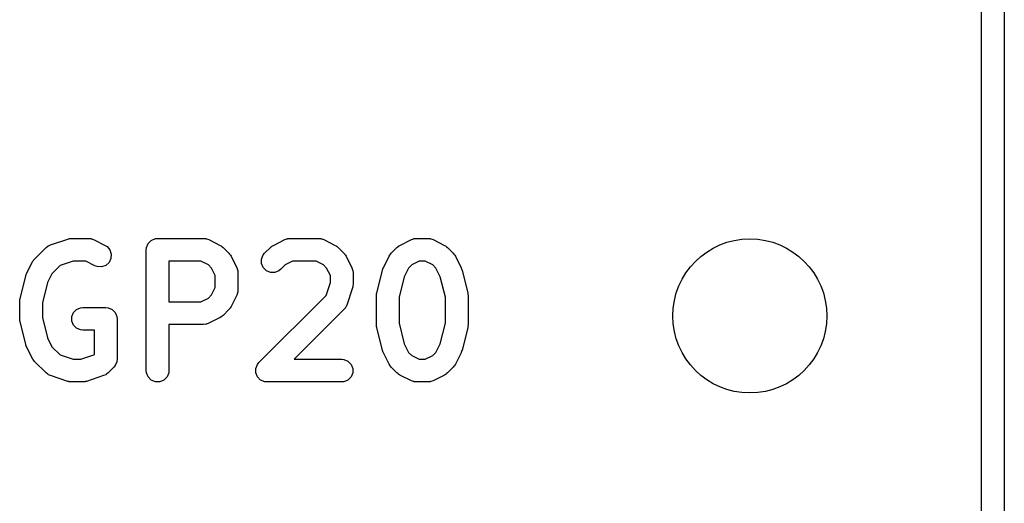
# Model space of a CAD drawing. Extents: x 100 to 226, y -132 to -42.
# Tile 20 of 33: x 213.45 to 219.97, y -88.49 to -85.29. Entities that reach past the tile are written whole.
import ezdxf

# ---------------------------------------------------------------- set-up
doc = ezdxf.new("R2010")
doc.units = 0
doc.layers.add('BLACK', color=7, linetype='CONTINUOUS')

msp = doc.modelspace()

# ---------------------------------------------------------------- linework, layer by layer
at = {"layer": 'BLACK', "linetype": 'CONTINUOUS'}
for p, q in [((219.96625, -50.32375), (219.96625, -101.32375)), ((219.81625, -101.24875), (219.81625, -50.39875)), ((213.650389, -86.782989), (213.764675, -86.744894)), ((213.764675, -86.744894), (213.771928, -86.743244)), ((213.771928, -86.743244), (213.77376, -86.742486)), ((213.77376, -86.742486), (213.776414, -86.742224)), ((213.776414, -86.742224), (213.779012, -86.741634)), ((213.779012, -86.741634), (213.780986, -86.741774)), ((213.780986, -86.741774), (213.788392, -86.741045)), ((213.788392, -86.741045), (213.902678, -86.741045)), ((213.902678, -86.741045), (213.91731, -86.742486)), ((213.91731, -86.742486), (213.919799, -86.743517)), ((213.919799, -86.743517), (213.922487, -86.743708)), ((213.922487, -86.743708), (213.936219, -86.748963)), ((213.936219, -86.748963), (214.012409, -86.787058)), ((214.286262, -86.801413), (214.297461, -86.774377)), ((214.297461, -86.774377), (214.318153, -86.753685)), ((214.318153, -86.753685), (214.345189, -86.742486)), ((214.345189, -86.742486), (214.359821, -86.741045)), ((214.359821, -86.741045), (214.664583, -86.741045)), ((214.664583, -86.741045), (214.679215, -86.742486)), ((214.679215, -86.742486), (214.681704, -86.743517)), ((214.681704, -86.743517), (214.684392, -86.743708)), ((214.684392, -86.743708), (214.698124, -86.748963)), ((214.698124, -86.748963), (214.774314, -86.787058)), ((215.12628, -86.787058), (215.20247, -86.748963)), ((215.20247, -86.748963), (215.216202, -86.743708)), ((215.216202, -86.743708), (215.218889, -86.743517)), ((215.218889, -86.743517), (215.221379, -86.742486)), ((215.221379, -86.742486), (215.236011, -86.741045)), ((215.236011, -86.741045), (215.426487, -86.741045)), ((215.426487, -86.741045), (215.441119, -86.742486)), ((215.441119, -86.742486), (215.443608, -86.743517)), ((215.443608, -86.743517), (215.446296, -86.743708)), ((215.446296, -86.743708), (215.460028, -86.748963)), ((215.460028, -86.748963), (215.536219, -86.787058)), ((215.964375, -86.787058), (216.040566, -86.748963)), ((216.040566, -86.748963), (216.054298, -86.743708)), ((216.054298, -86.743708), (216.056985, -86.743517)), ((216.056985, -86.743517), (216.059475, -86.742486)), ((216.059475, -86.742486), (216.074107, -86.741045)), ((216.074107, -86.741045), (216.150297, -86.741045)), ((216.150297, -86.741045), (216.164929, -86.742486)), ((216.164929, -86.742486), (216.167418, -86.743517)), ((216.167418, -86.743517), (216.170106, -86.743708)), ((216.170106, -86.743708), (216.183838, -86.748963)), ((216.183838, -86.748963), (216.260029, -86.787058)), ((213.544883, -86.877297), (213.621073, -86.801107)), ((213.621073, -86.801107), (213.632438, -86.791779)), ((213.632438, -86.791779), (213.63493, -86.790746)), ((213.63493, -86.790746), (213.636964, -86.788983)), ((213.636964, -86.788983), (213.650389, -86.782989)), ((214.012409, -86.787058), (214.024852, -86.79489)), ((214.024852, -86.79489), (214.044025, -86.816998)), ((214.044025, -86.816998), (214.053279, -86.844759)), ((214.284821, -86.816045), (214.286262, -86.801413)), ((214.284821, -87.616045), (214.284821, -86.816045)), ((214.774314, -86.787058), (214.780613, -86.791022)), ((214.780613, -86.791022), (214.782441, -86.79178)), ((214.782441, -86.79178), (214.784497, -86.793468)), ((214.784497, -86.793468), (214.786757, -86.79489)), ((214.786757, -86.79489), (214.788056, -86.796388)), ((214.788056, -86.796388), (214.793806, -86.801107)), ((214.793806, -86.801107), (214.831901, -86.839202)), ((214.831901, -86.839202), (214.836621, -86.844954)), ((215.059365, -86.850567), (215.068693, -86.839201)), ((215.068693, -86.839201), (215.106789, -86.801106)), ((215.106789, -86.801106), (215.112537, -86.796388)), ((215.112537, -86.796388), (215.113837, -86.79489)), ((215.113837, -86.79489), (215.116095, -86.793468)), ((215.116095, -86.793468), (215.118154, -86.791779)), ((215.118154, -86.791779), (215.119983, -86.791021)), ((215.119983, -86.791021), (215.12628, -86.787058)), ((215.536219, -86.787058), (215.542518, -86.791022)), ((215.542518, -86.791022), (215.544346, -86.79178)), ((215.544346, -86.79178), (215.546402, -86.793468)), ((215.546402, -86.793468), (215.548662, -86.79489)), ((215.548662, -86.79489), (215.549961, -86.796388)), ((215.549961, -86.796388), (215.555711, -86.801107)), ((215.555711, -86.801107), (215.593806, -86.839202)), ((215.593806, -86.839202), (215.598524, -86.844951)), ((215.902069, -86.844951), (215.906788, -86.839202)), ((215.906788, -86.839202), (215.944883, -86.801107)), ((215.944883, -86.801107), (215.950632, -86.796388)), ((215.950632, -86.796388), (215.951932, -86.79489)), ((215.951932, -86.79489), (215.954191, -86.793468)), ((215.954191, -86.793468), (215.956248, -86.79178)), ((215.956248, -86.79178), (215.958075, -86.791022)), ((215.958075, -86.791022), (215.964375, -86.787058)), ((216.260029, -86.787058), (216.266328, -86.791022)), ((216.266328, -86.791022), (216.268156, -86.79178)), ((216.268156, -86.79178), (216.270212, -86.793468)), ((216.270212, -86.793468), (216.272472, -86.79489)), ((216.272472, -86.79489), (216.273771, -86.796388)), ((216.273771, -86.796388), (216.279521, -86.801107)), ((216.279521, -86.801107), (216.317616, -86.839202)), ((216.317616, -86.839202), (216.322334, -86.844951)), ((213.492739, -86.97298), (213.530834, -86.896789)), ((213.530834, -86.896789), (213.534798, -86.890489)), ((213.534798, -86.890489), (213.535556, -86.888662)), ((213.535556, -86.888662), (213.537244, -86.886605)), ((213.537244, -86.886605), (213.538666, -86.884346)), ((213.538666, -86.884346), (213.540164, -86.883046)), ((213.540164, -86.883046), (213.544883, -86.877297)), ((213.800562, -86.891045), (213.714619, -86.919692)), ((213.884973, -86.891045), (213.800562, -86.891045)), ((213.945327, -86.921222), (213.884973, -86.891045)), ((214.038118, -86.900124), (214.01601, -86.919297)), ((214.051205, -86.873949), (214.038118, -86.900124)), ((214.053279, -86.844759), (214.051205, -86.873949)), ((214.646878, -86.891045), (214.434821, -86.891045)), ((214.434821, -86.891045), (214.434821, -87.160092)), ((214.696346, -86.915779), (214.646878, -86.891045)), ((214.836621, -86.844954), (214.838117, -86.846251)), ((214.838117, -86.846251), (214.839536, -86.848505)), ((214.839536, -86.848505), (214.841228, -86.850567)), ((214.841228, -86.850567), (214.841986, -86.852397)), ((214.841986, -86.852397), (214.84595, -86.858694)), ((214.84595, -86.858694), (214.884046, -86.934884)), ((215.048166, -86.877603), (215.059365, -86.850567)), ((215.048166, -86.906865), (215.048166, -86.877603)), ((215.253716, -86.891045), (215.204247, -86.915779)), ((215.408782, -86.891045), (215.253716, -86.891045)), ((215.458251, -86.915779), (215.408782, -86.891045)), ((215.598524, -86.844951), (215.600023, -86.846251)), ((215.600023, -86.846251), (215.601444, -86.84851)), ((215.601444, -86.84851), (215.603133, -86.850567)), ((215.603133, -86.850567), (215.60389, -86.852394)), ((215.60389, -86.852394), (215.607855, -86.858694)), ((215.607855, -86.858694), (215.64595, -86.934885)), ((215.854644, -86.934885), (215.892739, -86.858694)), ((215.892739, -86.858694), (215.896703, -86.852394)), ((215.896703, -86.852394), (215.897461, -86.850567)), ((215.897461, -86.850567), (215.899149, -86.84851)), ((215.899149, -86.84851), (215.900571, -86.846251)), ((215.900571, -86.846251), (215.902069, -86.844951)), ((216.091812, -86.891045), (216.042342, -86.915779)), ((216.132592, -86.891045), (216.091812, -86.891045)), ((216.182061, -86.915779), (216.132592, -86.891045)), ((216.322334, -86.844951), (216.323833, -86.846251)), ((216.323833, -86.846251), (216.325254, -86.84851)), ((216.325254, -86.84851), (216.326943, -86.850567)), ((216.326943, -86.850567), (216.3277, -86.852394)), ((216.3277, -86.852394), (216.331665, -86.858694)), ((216.331665, -86.858694), (216.36976, -86.934885)), ((213.714619, -86.919692), (213.659555, -86.974756)), ((213.959059, -86.926477), (213.945327, -86.921222)), ((213.988249, -86.928551), (213.959059, -86.926477)), ((214.01601, -86.919297), (213.988249, -86.928551)), ((214.717229, -86.936662), (214.696346, -86.915779)), ((214.741964, -86.986131), (214.717229, -86.936662)), ((214.884046, -86.934884), (214.889301, -86.948616)), ((214.889301, -86.948616), (214.889492, -86.951305)), ((214.889492, -86.951305), (214.890523, -86.953794)), ((214.890523, -86.953794), (214.891964, -86.968426)), ((214.891964, -86.968426), (214.891964, -87.082711)), ((215.059364, -86.933902), (215.048166, -86.906865)), ((215.080057, -86.954595), (215.059364, -86.933902)), ((215.107093, -86.965794), (215.080057, -86.954595)), ((215.136355, -86.965794), (215.107093, -86.965794)), ((215.163392, -86.954596), (215.136355, -86.965794)), ((215.174757, -86.945269), (215.163392, -86.954596)), ((215.204247, -86.915779), (215.174757, -86.945269)), ((215.479133, -86.936661), (215.458251, -86.915779)), ((215.503868, -86.98613), (215.479133, -86.936661)), ((215.64595, -86.934885), (215.651205, -86.948617)), ((215.651205, -86.948617), (215.651395, -86.951304)), ((215.651395, -86.951304), (215.652427, -86.953794)), ((215.652427, -86.953794), (215.653868, -86.968426)), ((215.653868, -86.968426), (215.653868, -87.044616)), ((215.810869, -87.102616), (215.848965, -86.950235)), ((215.848965, -86.950235), (215.84935, -86.949155)), ((215.84935, -86.949155), (215.849389, -86.948617)), ((215.849389, -86.948617), (215.851713, -86.942541)), ((215.851713, -86.942541), (215.853912, -86.93639)), ((215.853912, -86.93639), (215.854234, -86.935954)), ((215.854234, -86.935954), (215.854644, -86.934885)), ((216.02146, -86.936661), (215.99249, -86.994601)), ((216.042342, -86.915779), (216.02146, -86.936661)), ((216.202943, -86.936661), (216.182061, -86.915779)), ((216.231913, -86.994601), (216.202943, -86.936661)), ((216.36976, -86.934885), (216.370169, -86.935954)), ((216.370169, -86.935954), (216.370492, -86.93639)), ((216.370492, -86.93639), (216.372687, -86.942535)), ((216.372687, -86.942535), (216.375015, -86.948617)), ((216.375015, -86.948617), (216.375053, -86.949156)), ((216.375053, -86.949156), (216.375439, -86.950236)), ((216.375439, -86.950236), (216.413534, -87.102617)), ((213.448964, -87.140711), (213.48706, -86.98833)), ((213.48706, -86.98833), (213.487445, -86.98725)), ((213.487445, -86.98725), (213.487484, -86.986712)), ((213.487484, -86.986712), (213.489808, -86.980636)), ((213.489808, -86.980636), (213.492007, -86.974485)), ((213.492007, -86.974485), (213.492329, -86.974049)), ((213.492329, -86.974049), (213.492739, -86.97298)), ((213.630585, -87.032696), (213.596725, -87.168137)), ((213.659555, -86.974756), (213.630585, -87.032696)), ((214.741964, -87.065005), (214.741964, -86.986131)), ((215.47522, -87.118388), (215.503868, -87.032446)), ((215.503868, -87.032446), (215.503868, -86.98613)), ((215.99249, -86.994601), (215.95863, -87.130042)), ((216.265773, -87.13004), (216.231913, -86.994601)), ((214.717229, -87.114474), (214.741964, -87.065005)), ((214.889492, -87.099831), (214.889301, -87.102521)), ((214.890523, -87.097343), (214.889492, -87.099831)), ((214.891964, -87.082711), (214.890523, -87.097343)), ((215.650019, -87.068333), (215.611924, -87.182619)), ((215.651668, -87.061079), (215.650019, -87.068333)), ((215.652427, -87.059248), (215.651668, -87.061079)), ((215.652688, -87.056593), (215.652427, -87.059248)), ((215.653279, -87.053996), (215.652688, -87.056593)), ((215.653868, -87.044616), (215.653138, -87.052021)), ((215.653138, -87.052021), (215.653279, -87.053996)), ((213.446725, -87.158902), (213.446976, -87.156348)), ((213.446725, -87.273188), (213.446725, -87.158902)), ((213.446814, -87.155256), (213.447623, -87.149781)), ((213.446976, -87.156348), (213.446814, -87.155256)), ((213.447623, -87.149781), (213.448166, -87.14427)), ((213.448166, -87.14427), (213.448588, -87.143249)), ((213.448588, -87.143249), (213.448964, -87.140711)), ((214.434821, -87.160092), (214.646878, -87.160092)), ((214.646878, -87.160092), (214.696346, -87.135358)), ((214.696346, -87.135358), (214.717229, -87.114474)), ((214.884046, -87.116253), (214.84595, -87.192443)), ((214.889301, -87.102521), (214.884046, -87.116253)), ((215.030597, -87.563012), (215.47522, -87.118388)), ((215.80863, -87.120807), (215.808881, -87.118253)), ((215.80863, -87.311283), (215.80863, -87.120807)), ((215.808719, -87.117161), (215.809528, -87.111686)), ((215.808881, -87.118253), (215.808719, -87.117161)), ((215.809528, -87.111686), (215.810071, -87.106175)), ((215.810071, -87.106175), (215.810493, -87.105154)), ((215.810493, -87.105154), (215.810869, -87.102616)), ((215.95863, -87.130042), (215.95863, -87.302047)), ((216.265773, -87.302049), (216.265773, -87.13004)), ((216.413534, -87.102617), (216.413909, -87.105154)), ((216.413909, -87.105154), (216.414332, -87.106175)), ((216.414332, -87.106175), (216.414873, -87.111677)), ((216.414873, -87.111677), (216.415685, -87.117162)), ((216.415685, -87.117162), (216.415521, -87.118257)), ((216.415521, -87.118257), (216.415773, -87.120807)), ((216.415773, -87.120807), (216.415773, -87.311283)), ((213.596725, -87.168137), (213.596725, -87.263952)), ((213.802223, -87.23152), (213.822915, -87.210828)), ((213.822915, -87.210828), (213.849951, -87.199629)), ((213.849951, -87.199629), (213.864583, -87.198188)), ((213.864583, -87.198188), (214.016964, -87.198188)), ((214.016964, -87.198188), (214.031596, -87.199629)), ((214.031596, -87.199629), (214.058632, -87.210828)), ((214.058632, -87.210828), (214.079324, -87.23152)), ((214.831901, -87.211935), (214.793806, -87.25003)), ((214.836621, -87.206182), (214.831901, -87.211935)), ((214.838117, -87.204886), (214.836621, -87.206182)), ((214.839536, -87.202631), (214.838117, -87.204886)), ((214.841228, -87.20057), (214.839536, -87.202631)), ((214.841986, -87.198739), (214.841228, -87.20057)), ((214.84595, -87.192443), (214.841986, -87.198739)), ((215.593806, -87.211935), (215.264696, -87.541045)), ((215.603134, -87.20057), (215.593806, -87.211935)), ((215.604166, -87.198077), (215.603134, -87.20057)), ((215.60593, -87.196044), (215.604166, -87.198077)), ((215.611924, -87.182619), (215.60593, -87.196044)), ((213.446976, -87.275741), (213.446725, -87.273188)), ((213.446814, -87.276834), (213.446976, -87.275741)), ((213.447623, -87.282308), (213.446814, -87.276834)), ((213.448166, -87.28782), (213.447623, -87.282308)), ((213.448588, -87.28884), (213.448166, -87.28782)), ((213.448964, -87.291379), (213.448588, -87.28884)), ((213.48706, -87.44376), (213.448964, -87.291379)), ((213.596725, -87.263952), (213.630585, -87.399392)), ((213.791024, -87.258556), (213.802223, -87.23152)), ((213.791024, -87.28782), (213.791024, -87.258556)), ((213.802223, -87.314856), (213.791024, -87.28782)), ((214.079324, -87.23152), (214.090523, -87.258556)), ((214.090523, -87.258556), (214.091964, -87.273188)), ((214.091964, -87.273188), (214.091964, -87.539854)), ((214.774314, -87.264079), (214.698124, -87.302174)), ((214.780613, -87.260114), (214.774314, -87.264079)), ((214.782441, -87.259357), (214.780613, -87.260114)), ((214.784497, -87.257668), (214.782441, -87.259357)), ((214.786757, -87.256247), (214.784497, -87.257668)), ((214.788056, -87.254748), (214.786757, -87.256247)), ((214.793806, -87.25003), (214.788056, -87.254748)), ((213.822915, -87.335548), (213.802223, -87.314856)), ((213.849951, -87.346747), (213.822915, -87.335548)), ((213.864583, -87.348188), (213.849951, -87.346747)), ((213.941964, -87.348188), (213.864583, -87.348188)), ((213.941964, -87.508788), (213.941964, -87.348188)), ((214.664583, -87.310092), (214.434821, -87.310092)), ((214.434821, -87.310092), (214.434821, -87.616045)), ((214.679215, -87.308651), (214.664583, -87.310092)), ((214.681704, -87.307619), (214.679215, -87.308651)), ((214.684392, -87.307429), (214.681704, -87.307619)), ((214.698124, -87.302174), (214.684392, -87.307429)), ((215.808881, -87.313836), (215.80863, -87.311283)), ((215.808719, -87.314929), (215.808881, -87.313836)), ((215.809528, -87.320403), (215.808719, -87.314929)), ((215.810071, -87.325915), (215.809528, -87.320403)), ((215.810493, -87.326935), (215.810071, -87.325915)), ((215.810869, -87.329474), (215.810493, -87.326935)), ((215.848965, -87.481855), (215.810869, -87.329474)), ((215.95863, -87.302047), (215.99249, -87.437487)), ((216.231913, -87.437488), (216.265773, -87.302049)), ((216.413534, -87.329473), (216.375439, -87.481854)), ((216.413909, -87.326935), (216.413534, -87.329473)), ((216.414332, -87.325915), (216.413909, -87.326935)), ((216.414873, -87.320412), (216.414332, -87.325915)), ((216.415685, -87.314928), (216.414873, -87.320412)), ((216.415773, -87.311283), (216.415521, -87.313832)), ((216.415521, -87.313832), (216.415685, -87.314928)), ((213.630585, -87.399392), (213.659555, -87.457332)), ((213.487445, -87.444839), (213.48706, -87.44376)), ((213.487484, -87.445378), (213.487445, -87.444839)), ((213.489808, -87.451453), (213.487484, -87.445378)), ((213.492007, -87.457605), (213.489808, -87.451453)), ((213.492329, -87.45804), (213.492007, -87.457605)), ((213.492739, -87.45911), (213.492329, -87.45804)), ((213.530834, -87.5353), (213.492739, -87.45911)), ((213.659555, -87.457332), (213.71462, -87.512398)), ((215.84935, -87.482934), (215.848965, -87.481855)), ((215.849389, -87.483473), (215.84935, -87.482934)), ((215.851713, -87.489548), (215.849389, -87.483473)), ((215.853912, -87.4957), (215.851713, -87.489548)), ((215.99249, -87.437487), (216.02146, -87.495427)), ((216.202943, -87.495427), (216.231913, -87.437488)), ((216.372687, -87.489554), (216.370492, -87.4957)), ((216.375015, -87.483473), (216.372687, -87.489554)), ((216.375053, -87.482933), (216.375015, -87.483473)), ((216.375439, -87.481854), (216.375053, -87.482933)), ((213.534797, -87.541596), (213.530834, -87.5353)), ((213.535555, -87.543426), (213.534797, -87.541596)), ((213.537244, -87.545484), (213.535555, -87.543426)), ((213.538666, -87.547743), (213.537244, -87.545484)), ((213.540164, -87.549042), (213.538666, -87.547743)), ((213.544883, -87.554792), (213.540164, -87.549042)), ((213.621073, -87.630983), (213.544883, -87.554792)), ((213.71462, -87.512398), (213.800562, -87.541045)), ((213.800562, -87.541045), (213.852413, -87.541045)), ((213.852413, -87.541045), (213.938354, -87.512398)), ((213.938354, -87.512398), (213.941964, -87.508788)), ((214.090523, -87.554486), (214.089009, -87.558141)), ((214.091964, -87.539854), (214.090523, -87.554486)), ((215.264696, -87.541045), (215.578868, -87.541045)), ((215.578868, -87.541045), (215.5935, -87.542486)), ((215.5935, -87.542486), (215.620536, -87.553685)), ((215.620536, -87.553685), (215.641228, -87.574377)), ((215.854234, -87.496135), (215.853912, -87.4957)), ((215.854644, -87.497205), (215.854234, -87.496135)), ((215.892739, -87.573395), (215.854644, -87.497205)), ((216.02146, -87.495427), (216.042343, -87.516311)), ((216.042343, -87.516311), (216.091812, -87.541045)), ((216.091812, -87.541045), (216.132592, -87.541045)), ((216.132592, -87.541045), (216.18206, -87.516311)), ((216.18206, -87.516311), (216.202943, -87.495427)), ((216.36976, -87.497205), (216.331665, -87.573395)), ((216.370169, -87.496135), (216.36976, -87.497205)), ((216.370492, -87.4957), (216.370169, -87.496135)), ((214.069997, -87.592887), (214.031901, -87.630983)), ((214.079325, -87.581522), (214.069997, -87.592887)), ((214.089009, -87.558141), (214.079325, -87.581522)), ((214.286262, -87.630677), (214.284821, -87.616045)), ((214.434821, -87.616045), (214.43338, -87.630677)), ((215.010071, -87.601413), (215.02127, -87.574377)), ((215.010071, -87.630677), (215.010071, -87.601413)), ((215.02127, -87.574377), (215.030597, -87.563012)), ((215.641228, -87.574377), (215.652427, -87.601413)), ((215.652427, -87.601413), (215.652427, -87.630677)), ((215.896702, -87.579691), (215.892739, -87.573395)), ((215.89746, -87.581521), (215.896702, -87.579691)), ((215.899149, -87.583579), (215.89746, -87.581521)), ((215.900571, -87.585838), (215.899149, -87.583579)), ((215.902069, -87.587137), (215.900571, -87.585838)), ((215.906787, -87.592886), (215.902069, -87.587137)), ((215.944882, -87.630982), (215.906787, -87.592886)), ((216.317617, -87.592886), (216.279522, -87.630982)), ((216.322334, -87.587137), (216.317617, -87.592886)), ((216.323833, -87.585838), (216.322334, -87.587137)), ((216.325254, -87.583579), (216.323833, -87.585838)), ((216.326944, -87.581521), (216.325254, -87.583579)), ((216.327701, -87.579691), (216.326944, -87.581521)), ((216.331665, -87.573395), (216.327701, -87.579691)), ((213.632438, -87.64031), (213.621073, -87.630983)), ((213.634928, -87.641341), (213.632438, -87.64031)), ((213.636964, -87.643107), (213.634928, -87.641341)), ((213.650389, -87.649101), (213.636964, -87.643107)), ((213.764675, -87.687196), (213.650389, -87.649101)), ((213.771928, -87.688845), (213.764675, -87.687196)), ((213.8883, -87.687196), (213.881046, -87.688845)), ((214.002585, -87.649101), (213.8883, -87.687196)), ((214.016011, -87.643107), (214.002585, -87.649101)), ((214.018047, -87.64134), (214.016011, -87.643107)), ((214.020536, -87.64031), (214.018047, -87.64134)), ((214.031901, -87.630983), (214.020536, -87.64031)), ((214.297461, -87.657713), (214.286262, -87.630677)), ((214.318153, -87.678405), (214.297461, -87.657713)), ((214.345189, -87.689604), (214.318153, -87.678405)), ((214.401489, -87.678405), (214.374453, -87.689604)), ((214.422181, -87.657713), (214.401489, -87.678405)), ((214.43338, -87.630677), (214.422181, -87.657713)), ((215.02127, -87.657713), (215.010071, -87.630677)), ((215.041962, -87.678405), (215.02127, -87.657713)), ((215.068998, -87.689604), (215.041962, -87.678405)), ((215.620536, -87.678405), (215.5935, -87.689604)), ((215.641228, -87.657713), (215.620536, -87.678405)), ((215.652427, -87.630677), (215.641228, -87.657713)), ((215.950633, -87.635702), (215.944882, -87.630982)), ((215.951932, -87.6372), (215.950633, -87.635702)), ((215.954187, -87.638619), (215.951932, -87.6372)), ((215.956247, -87.64031), (215.954187, -87.638619)), ((215.958077, -87.641068), (215.956247, -87.64031)), ((215.964375, -87.645032), (215.958077, -87.641068)), ((216.040566, -87.683127), (215.964375, -87.645032)), ((216.054298, -87.688382), (216.040566, -87.683127)), ((216.183838, -87.683127), (216.170106, -87.688382)), ((216.260029, -87.645032), (216.183838, -87.683127)), ((216.266328, -87.641067), (216.260029, -87.645032)), ((216.268156, -87.64031), (216.266328, -87.641067)), ((216.270212, -87.638622), (216.268156, -87.64031)), ((216.272472, -87.6372), (216.270212, -87.638622)), ((216.273772, -87.6357), (216.272472, -87.6372)), ((216.279522, -87.630982), (216.273772, -87.6357)), ((213.77376, -87.689604), (213.771928, -87.688845)), ((213.776414, -87.689865), (213.77376, -87.689604)), ((213.779012, -87.690456), (213.776414, -87.689865)), ((213.780986, -87.690315), (213.779012, -87.690456)), ((213.788392, -87.691045), (213.780986, -87.690315)), ((213.864583, -87.691045), (213.788392, -87.691045)), ((213.871988, -87.690315), (213.864583, -87.691045)), ((213.873963, -87.690456), (213.871988, -87.690315)), ((213.87656, -87.689865), (213.873963, -87.690456)), ((213.879215, -87.689604), (213.87656, -87.689865)), ((213.881046, -87.688845), (213.879215, -87.689604)), ((214.374453, -87.689604), (214.345189, -87.689604)), ((215.08363, -87.691045), (215.068998, -87.689604)), ((215.578868, -87.691045), (215.08363, -87.691045)), ((215.5935, -87.689604), (215.578868, -87.691045)), ((216.056985, -87.688572), (216.054298, -87.688382)), ((216.059475, -87.689604), (216.056985, -87.688572)), ((216.074107, -87.691045), (216.059475, -87.689604)), ((216.150297, -87.691045), (216.074107, -87.691045)), ((216.164929, -87.689604), (216.150297, -87.691045)), ((216.167418, -87.688572), (216.164929, -87.689604)), ((216.170106, -87.688382), (216.167418, -87.688572))]:
    msp.add_line(p, q, dxfattribs=at)
at = {"layer": 'BLACK'}
msp.add_circle((218.28125, -87.25375), 0.51, dxfattribs=at)

doc.saveas('drawing.dxf')
